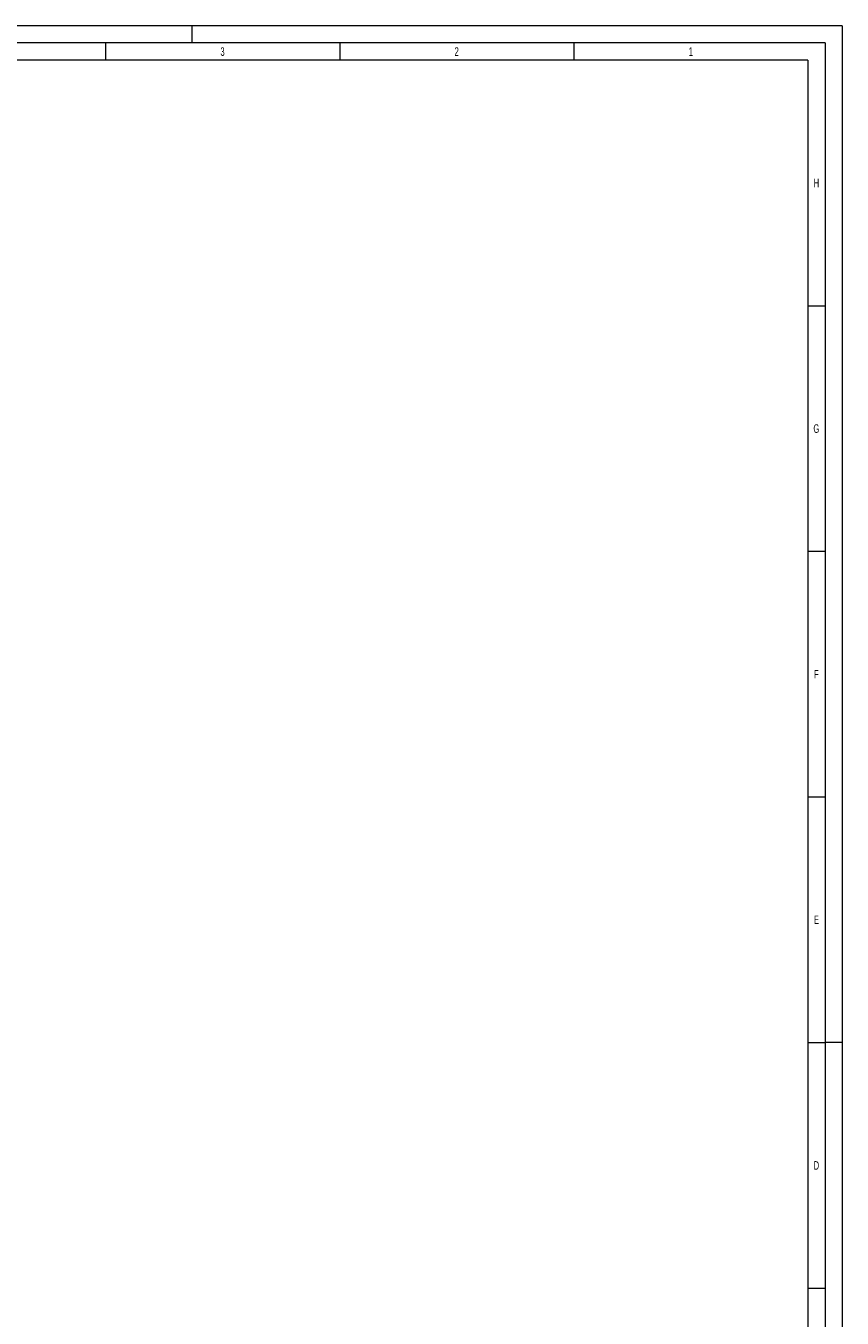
# Model space of a CAD drawing. Header units: millimetres. Extents: x 0 to 4205, y 0 to 2970.
# Tile 28 of 28: x 3012 to 4205, y 1082 to 2970. Entities that reach past the tile are written whole.
import ezdxf

# ---------------------------------------------------------------- set-up
doc = ezdxf.new("R2010")
doc.units = ezdxf.units.MM
doc.header["$LTSCALE"] = 5
doc.styles.add('SLDTEXTSTYLE1', font='TXT', dxfattribs={"width": 0.638186})

msp = doc.modelspace()

# ---------------------------------------------------------------- linework, layer by layer
at = {"color": 7, "linetype": 'Continuous', "lineweight": 18}
for p, q in [((4205, 2970.000335), (0, 2970.000335)), ((3255, 2970.000335), (3255, 2945.000335)), ((4205, 2970.000335), (4205, 0)), ((4180, 2945.000335), (25, 2945.000335)), ((3128.75, 2945.000335), (3128.75, 2920.000335)), ((3470.833335, 2945.000335), (3470.833335, 2920.000335)), ((3812.916665, 2945.000335), (3812.916665, 2920.000335)), ((4180, 2945.000335), (4180, 301.25)), ((3128.75, 2920.000335), (2786.666665, 2920.000335)), ((3470.833335, 2920.000335), (3128.75, 2920.000335)), ((3812.916665, 2920.000335), (3470.833335, 2920.000335)), ((4155, 2920.000335), (3812.916665, 2920.000335)), ((4155, 2920.000335), (4155, 301.25)), ((4155, 2561.250335), (4180, 2561.250335)), ((4155, 2202.500335), (4180, 2202.500335)), ((4155, 1843.750335), (4180, 1843.750335)), ((4155, 1485.000335), (4180, 1485.000335)), ((4205, 1485), (4180, 1485)), ((4155, 1126.25), (4180, 1126.25)), ((4155, 1126.25), (4180, 1126.25))]:
    msp.add_line(p, q, dxfattribs=at)

# ---------------------------------------------------------------- texts
at = {"color": 7, "linetype": 'Continuous', "lineweight": 0, "char_height": 12.500055, "attachment_point": 2, "style": 'SLDTEXTSTYLE1'}
for s, insert in [('3', (3299.701398, 2938.674014)), ('2', (3641.785063, 2938.674014)), ('1', (3983.868233, 2938.674014)), ('H', (4167.350507, 2746.799014)), ('G', (4167.259086, 2388.049014)), ('F', (4167.326992, 2029.299014)), ('E', (4167.441598, 1670.549014)), ('D', (4167.350507, 1311.799014))]:
    msp.add_mtext(s, dxfattribs=dict(at, insert=insert))

doc.saveas('drawing.dxf')
